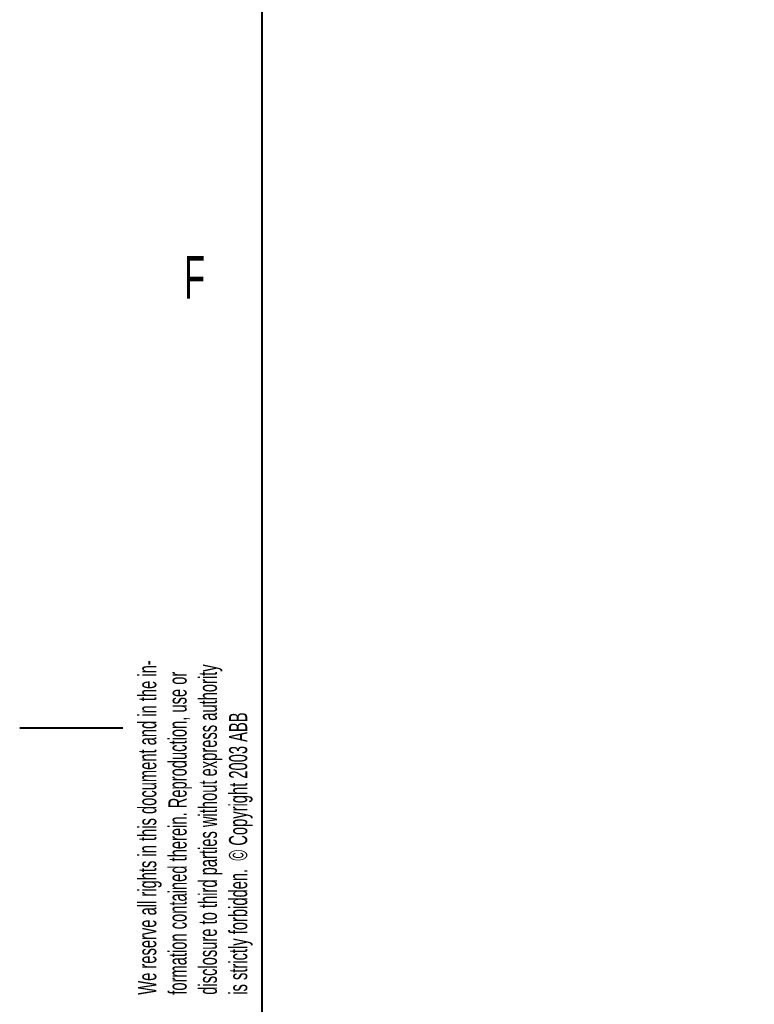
# Model space of a CAD drawing. Header units: millimetres. Extents: x 0 to 8410, y 0 to 5940.
# Tile 2 of 256: x 0 to 606, y 1257 to 2069. Entities that reach past the tile are written whole.
import ezdxf

# ---------------------------------------------------------------- set-up
doc = ezdxf.new("R2010")
doc.units = ezdxf.units.MM
doc.header["$LTSCALE"] = 10
doc.styles.add('SLDTEXTSTYLE0', font='TXT', dxfattribs={"width": 0.605})
doc.dimstyles.new('SLDDIMSTYLE0', dxfattribs={"dimtxt": 50, "dimasz": 50, "dimexe": 0, "dimexo": 0.0625, "dimgap": 12.5, "dimtad": 1, "dimtoh": 1, "dimdec": 1, "dimrnd": 1e-09, "dimzin": 12, "dimdsep": 46, "dimtxsty": 'SLDTEXTSTYLE0', "dimsah": 1, "dimcen": 0.09, "dimadec": 0, "dimazin": 0, "dimtfac": 1, "dimtofl": 0, "dimtmove": 0, "dimatfit": 3, "dimfxl": 0, "dimfrac": 2, "dimtolj": 1, "dimtzin": 12, "dimarcsym": 0})

# ---------------------------------------------------------------- blocks, each defined once
blk = doc.blocks.new('SW_NOTE_0')
at = {"color": 0, "linetype": 'Continuous', "lineweight": 0, "char_height": 15, "attachment_point": 1, "rotation": 90, "style": 'SLDTEXTSTYLE0'}
for s, insert in [('disclosure to third parties without express authority', (30.66, 0)), ('We reserve all rights in this document and in the in-', (-19.34, 0)), ('formation contained therein. Reproduction, use or', (5.66, 0)), ('is strictly forbidden.  © Copyright 2003 ABB', (55.66, 0))]:
    blk.add_mtext(s, dxfattribs=dict(at, insert=insert))
blk = doc.blocks.new('*D9')
at = {"color": 7, "linetype": 'Continuous', "lineweight": 0}
for p, q in [((1441.19, 3305.04), (615.54, 3305.04)), ((630.54, 3305.04), (630.54, 1383.04)), ((1102.29, 1383.04), (615.54, 1383.04))]:
    blk.add_line(p, q, dxfattribs=at)
for points in [[(630.54, 3305.04), (623.04, 3255.04), (638.04, 3255.04)], [(630.54, 1383.04), (638.04, 1433.04), (623.04, 1433.04)]]:
    blk.add_solid(points, dxfattribs=at)
at = {"color": 7, "linetype": 'Continuous', "lineweight": 0, "insert": (566.09, 2267.66), "char_height": 50, "attachment_point": 1, "rotation": 90, "style": 'SLDTEXTSTYLE0'}
blk.add_mtext('1922', dxfattribs=at)

msp = doc.modelspace()

# ---------------------------------------------------------------- linework, layer by layer
at = {"color": 7, "linetype": 'Continuous', "lineweight": 40}
for p, q in [((200, 100), (200, 5840)), ((0, 1485), (85, 1485))]:
    msp.add_line(p, q, dxfattribs=at)

# ---------------------------------------------------------------- block references
at = {"color": 7, "linetype": 'Continuous', "lineweight": 0}
msp.add_blockref('SW_NOTE_0', (117.050363, 1264.701124), dxfattribs=at)

# ---------------------------------------------------------------- texts
at = {"color": 7, "linetype": 'Continuous', "lineweight": 0, "insert": (135.577173, 1873.965412), "char_height": 35, "attachment_point": 1, "style": 'SLDTEXTSTYLE0'}
msp.add_mtext('F', dxfattribs=at)

# ---------------------------------------------------------------- dimensions: what is measured, and where the dimension line sits
at = {"color": 7, "linetype": 'Continuous', "lineweight": 0}
dim = msp.add_linear_dim(base=(630.538944, 1383.044765), p1=(1441.190786, 3305.044765), p2=(1102.291642, 1383.044765), angle=90, dimstyle='SLDDIMSTYLE0', dxfattribs=at)
dim.commit()
dim.dimension.update_dxf_attribs({"geometry": '*D9', "text_midpoint": (630.538944, 2344.044765), "dimtype": 160})

doc.saveas('drawing.dxf')
